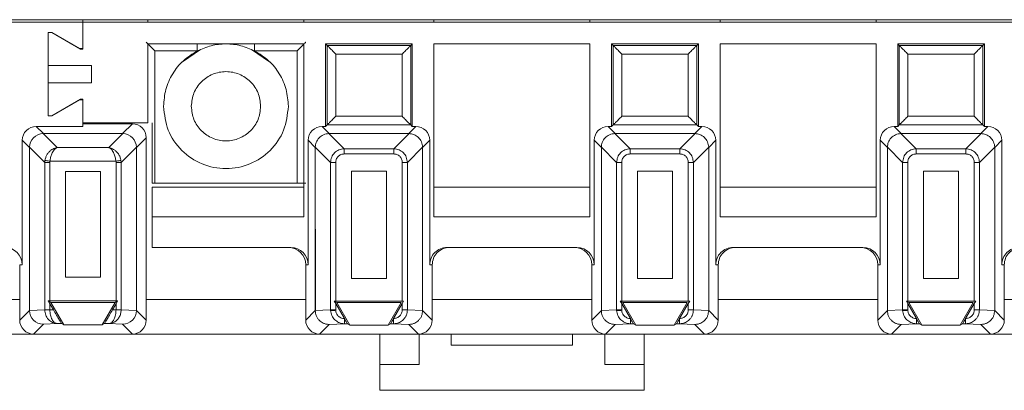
# Paper-space layout 'Blatt2' of a CAD drawing. Header units: millimetres. Extents: x 257 to 862, y 404 to 535.
# Tile 2 of 36: x 309 to 365, y 404 to 426. Entities that reach past the tile are written whole.
import ezdxf

# ---------------------------------------------------------------- set-up
doc = ezdxf.new("R2010")
doc.units = ezdxf.units.MM

psp = doc.layouts.new('Blatt2')

# ---------------------------------------------------------------- linework, layer by layer
at = {"color": 7, "linetype": 'Continuous', "lineweight": 15}
for p, q in [((258.833, 425.74), (312.233, 425.74)), ((259.333, 425.89), (826.511, 425.89)), ((312.233, 425.74), (312.233, 425.89)), ((312.233, 424.187), (312.233, 425.74)), ((477.233, 425.74), (312.233, 425.74)), ((312.233, 425.74), (312.233, 424.216)), ((315.983, 425.89), (315.983, 425.74)), ((324.983, 425.89), (324.983, 425.74)), ((332.483, 425.89), (332.483, 425.74)), ((341.483, 425.89), (341.483, 425.74)), ((348.983, 425.89), (348.983, 425.74)), ((357.983, 425.89), (357.983, 425.74)), ((310.233, 425.14), (310.433, 425.14)), ((310.233, 423.24), (310.233, 425.14)), ((310.233, 425.14), (310.233, 420.34)), ((310.433, 425.14), (312.084, 424.187)), ((312.033, 424.216), (310.433, 425.14)), ((324.983, 424.49), (315.983, 424.49)), ((315.983, 424.49), (315.983, 419.94)), ((324.983, 414.516), (324.983, 424.49)), ((331.233, 424.49), (326.233, 424.49)), ((326.233, 424.49), (326.322, 424.401)), ((326.233, 424.49), (326.233, 419.724)), ((331.144, 424.401), (326.322, 424.401)), ((326.322, 424.401), (326.322, 419.813)), ((331.233, 424.49), (331.144, 424.401)), ((331.144, 419.813), (331.144, 424.401)), ((331.233, 419.724), (331.233, 424.49)), ((341.483, 424.49), (332.483, 424.49)), ((332.483, 424.49), (332.483, 414.516)), ((341.483, 414.516), (341.483, 424.49)), ((347.733, 424.49), (342.733, 424.49)), ((342.733, 424.49), (342.822, 424.401)), ((342.733, 424.49), (342.733, 419.724)), ((347.644, 424.401), (342.822, 424.401)), ((342.822, 424.401), (342.822, 419.813)), ((347.733, 424.49), (347.644, 424.401)), ((347.644, 419.813), (347.644, 424.401)), ((347.733, 419.724), (347.733, 424.49)), ((357.983, 424.49), (348.983, 424.49)), ((348.983, 424.49), (348.983, 414.516)), ((357.983, 414.516), (357.983, 424.49)), ((364.233, 424.49), (359.233, 424.49)), ((359.233, 424.49), (359.322, 424.401)), ((359.233, 424.49), (359.233, 419.724)), ((364.144, 424.401), (359.322, 424.401)), ((359.322, 424.401), (359.322, 419.813)), ((364.233, 424.49), (364.144, 424.401)), ((364.144, 419.813), (364.144, 424.401)), ((364.233, 419.724), (364.233, 424.49)), ((312.233, 424.216), (312.033, 424.216)), ((312.084, 424.187), (312.233, 424.187)), ((316.385, 424.087), (318.829, 424.087)), ((316.385, 424.087), (316.385, 416.446)), ((319.02, 424.159), (317.979, 423.463)), ((322.986, 423.463), (321.946, 424.159)), ((322.137, 424.087), (324.581, 424.087)), ((324.581, 416.446), (324.581, 424.087)), ((326.822, 423.901), (326.822, 420.313)), ((330.644, 423.901), (326.822, 423.901)), ((330.644, 420.313), (330.644, 423.901)), ((347.144, 423.901), (343.322, 423.901)), ((343.322, 423.901), (343.322, 420.313)), ((347.144, 420.313), (347.144, 423.901)), ((363.644, 423.901), (359.822, 423.901)), ((359.822, 423.901), (359.822, 420.313)), ((363.644, 420.313), (363.644, 423.901)), ((312.733, 423.24), (310.233, 423.24)), ((312.733, 422.24), (312.733, 423.24)), ((310.233, 420.34), (310.233, 422.24)), ((310.233, 422.24), (312.733, 422.24)), ((312.084, 421.293), (310.433, 420.34)), ((310.433, 420.34), (312.033, 421.263)), ((312.033, 421.263), (312.233, 421.263)), ((312.233, 421.293), (312.084, 421.293)), ((312.233, 419.94), (312.233, 421.293)), ((312.233, 421.263), (312.233, 419.726)), ((310.433, 420.34), (310.233, 420.34)), ((315.983, 419.94), (312.233, 419.94)), ((312.233, 419.875), (315.083, 419.875)), ((315.083, 419.875), (314.518, 419.309)), ((316.233, 419.94), (316.233, 416.446)), ((326.322, 419.813), (326.233, 419.724)), ((331.144, 419.813), (326.322, 419.813)), ((326.822, 420.313), (330.644, 420.313)), ((331.233, 419.724), (331.144, 419.813)), ((342.822, 419.813), (342.733, 419.724)), ((347.644, 419.813), (342.822, 419.813)), ((343.322, 420.313), (347.144, 420.313)), ((347.733, 419.724), (347.644, 419.813)), ((359.322, 419.813), (359.233, 419.724)), ((364.144, 419.813), (359.322, 419.813)), ((359.822, 420.313), (363.644, 420.313)), ((364.233, 419.724), (364.144, 419.813)), ((309.531, 419.726), (309.948, 419.309)), ((312.233, 419.726), (309.531, 419.726)), ((309.935, 419.309), (310.741, 418.503)), ((309.948, 419.309), (314.518, 419.309)), ((314.531, 419.309), (313.725, 418.503)), ((326.437, 419.315), (326.029, 419.724)), ((326.233, 419.724), (326.029, 419.724)), ((327.305, 418.434), (326.424, 419.315)), ((326.437, 419.315), (326.424, 419.315)), ((326.437, 419.315), (331.029, 419.315)), ((330.161, 418.434), (331.042, 419.315)), ((331.029, 419.315), (331.437, 419.724)), ((331.029, 419.315), (331.042, 419.315)), ((331.437, 419.724), (331.233, 419.724)), ((342.937, 419.315), (342.529, 419.724)), ((342.733, 419.724), (342.529, 419.724)), ((343.805, 418.434), (342.924, 419.315)), ((342.937, 419.315), (342.924, 419.315)), ((342.937, 419.315), (347.529, 419.315)), ((346.661, 418.434), (347.542, 419.315)), ((347.529, 419.315), (347.937, 419.724)), ((347.529, 419.315), (347.542, 419.315)), ((347.937, 419.724), (347.733, 419.724)), ((359.437, 419.315), (359.029, 419.724)), ((359.233, 419.724), (359.029, 419.724)), ((360.305, 418.434), (359.424, 419.315)), ((359.437, 419.315), (359.424, 419.315)), ((359.437, 419.315), (364.029, 419.315)), ((363.161, 418.434), (364.042, 419.315)), ((364.029, 419.315), (364.437, 419.724)), ((364.029, 419.315), (364.042, 419.315)), ((364.437, 419.724), (364.233, 419.724)), ((309.148, 418.509), (308.732, 418.926)), ((308.732, 418.926), (308.732, 411.74)), ((315.883, 419.075), (315.318, 418.509)), ((315.883, 419.075), (315.883, 409.74)), ((325.637, 418.515), (325.229, 418.924)), ((325.229, 418.924), (325.229, 411.74)), ((332.237, 418.924), (331.829, 418.515)), ((332.237, 411.74), (332.237, 418.924)), ((342.137, 418.515), (341.729, 418.924)), ((341.729, 418.924), (341.729, 411.74)), ((348.737, 418.924), (348.329, 418.515)), ((348.737, 411.74), (348.737, 418.924)), ((358.637, 418.515), (358.229, 418.924)), ((358.229, 418.924), (358.229, 411.74)), ((365.237, 418.924), (364.829, 418.515)), ((365.237, 411.74), (365.237, 418.924)), ((310.03, 417.641), (309.148, 418.523)), ((309.148, 409.104), (309.148, 418.509)), ((310.741, 418.503), (313.725, 418.503)), ((315.318, 418.523), (314.436, 417.641)), ((315.318, 418.509), (315.318, 409.104)), ((325.637, 418.529), (326.518, 417.648)), ((325.637, 418.529), (325.637, 418.515)), ((325.637, 418.515), (325.654, 409.094)), ((325.637, 409.094), (325.637, 418.515)), ((327.305, 418.139), (327.305, 418.434)), ((327.305, 418.434), (330.161, 418.434)), ((327.305, 418.139), (330.161, 418.139)), ((330.161, 418.139), (330.161, 418.434)), ((331.829, 418.529), (330.948, 417.648)), ((331.829, 418.529), (331.829, 418.515)), ((331.829, 418.515), (331.829, 409.094)), ((342.137, 418.529), (343.018, 417.648)), ((342.137, 418.529), (342.137, 418.515)), ((342.137, 418.515), (342.154, 409.094)), ((342.137, 409.094), (342.137, 418.515)), ((343.805, 418.139), (343.805, 418.434)), ((343.805, 418.434), (346.661, 418.434)), ((343.805, 418.139), (346.661, 418.139)), ((346.661, 418.139), (346.661, 418.434)), ((348.329, 418.529), (347.448, 417.648)), ((348.329, 418.529), (348.329, 418.515)), ((348.329, 418.515), (348.329, 409.094)), ((358.637, 418.529), (359.518, 417.648)), ((358.637, 418.529), (358.637, 418.515)), ((358.637, 418.515), (358.654, 409.094)), ((358.637, 409.094), (358.637, 418.515)), ((360.305, 418.139), (360.305, 418.434)), ((360.305, 418.434), (363.161, 418.434)), ((360.305, 418.139), (363.161, 418.139)), ((363.161, 418.139), (363.161, 418.434)), ((364.829, 418.529), (363.948, 417.648)), ((364.829, 418.529), (364.829, 418.515)), ((364.829, 418.515), (364.829, 409.094)), ((310.03, 417.641), (310.041, 417.761)), ((310.03, 409.146), (310.03, 417.641)), ((310.325, 417.641), (310.03, 417.641)), ((310.325, 417.641), (310.331, 417.717)), ((310.325, 409.649), (310.325, 417.641)), ((310.331, 417.717), (314.135, 417.717)), ((314.135, 417.717), (314.141, 417.641)), ((314.141, 417.641), (314.141, 409.649)), ((314.436, 417.641), (314.141, 417.641)), ((314.425, 417.761), (314.436, 417.641)), ((314.436, 417.641), (314.436, 409.146)), ((326.813, 417.648), (326.518, 417.648)), ((326.518, 409.134), (326.518, 417.648)), ((326.813, 409.637), (326.813, 417.648)), ((330.948, 417.648), (330.653, 417.648)), ((330.653, 417.648), (330.653, 409.637)), ((330.948, 417.648), (330.948, 409.134)), ((343.313, 417.648), (343.018, 417.648)), ((343.018, 409.134), (343.018, 417.648)), ((343.313, 409.637), (343.313, 417.648)), ((347.448, 417.648), (347.153, 417.648)), ((347.153, 417.648), (347.153, 409.637)), ((347.448, 417.648), (347.448, 409.134)), ((359.813, 417.648), (359.518, 417.648)), ((359.518, 409.134), (359.518, 417.648)), ((359.813, 409.637), (359.813, 417.648)), ((363.948, 417.648), (363.653, 417.648)), ((363.653, 417.648), (363.653, 409.637)), ((363.948, 417.648), (363.948, 409.134)), ((311.23, 411.031), (311.23, 417.128)), ((311.23, 417.128), (313.236, 417.128)), ((313.236, 417.128), (313.236, 411.031)), ((327.719, 410.937), (327.719, 417.134)), ((327.719, 417.134), (329.747, 417.134)), ((329.747, 417.134), (329.747, 410.937)), ((344.219, 410.937), (344.219, 417.134)), ((344.219, 417.134), (346.247, 417.134)), ((346.247, 417.134), (346.247, 410.937)), ((360.719, 410.937), (360.719, 417.134)), ((360.719, 417.134), (362.747, 417.134)), ((362.747, 417.134), (362.747, 410.937)), ((316.385, 416.446), (316.233, 416.446)), ((324.581, 416.446), (316.385, 416.446)), ((316.233, 416.213), (316.233, 414.516)), ((324.983, 416.213), (316.233, 416.213)), ((341.483, 416.213), (332.483, 416.213)), ((357.983, 416.213), (348.983, 416.213)), ((316.233, 414.516), (324.983, 414.516)), ((316.233, 412.74), (316.233, 414.516)), ((332.483, 414.516), (341.483, 414.516)), ((348.983, 414.516), (357.983, 414.516)), ((324.229, 412.74), (316.233, 412.74)), ((340.729, 412.74), (333.237, 412.74)), ((357.229, 412.74), (349.737, 412.74)), ((308.583, 409.74), (308.583, 411.74)), ((308.732, 411.74), (308.583, 411.74)), ((325.229, 411.74), (325.083, 411.74)), ((325.083, 411.74), (325.083, 408.54)), ((332.383, 411.74), (332.237, 411.74)), ((332.383, 408.54), (332.383, 411.74)), ((341.729, 411.74), (341.583, 411.74)), ((341.583, 411.74), (341.583, 408.54)), ((348.883, 411.74), (348.737, 411.74)), ((348.883, 408.54), (348.883, 411.74)), ((358.229, 411.74), (358.083, 411.74)), ((358.083, 411.74), (358.083, 408.54)), ((365.383, 411.74), (365.237, 411.74)), ((365.383, 408.54), (365.383, 411.74)), ((313.236, 411.031), (311.23, 411.031)), ((329.747, 410.937), (327.719, 410.937)), ((346.247, 410.937), (344.219, 410.937)), ((362.747, 410.937), (360.719, 410.937)), ((308.583, 409.74), (299.383, 409.74)), ((308.583, 409.74), (308.583, 408.54)), ((310.325, 409.49), (310.233, 409.649)), ((310.233, 409.649), (310.379, 409.565)), ((310.233, 409.649), (310.325, 409.649)), ((310.325, 409.649), (314.141, 409.649)), ((310.379, 409.565), (311.13, 408.265)), ((310.379, 409.565), (314.086, 409.565)), ((314.086, 409.565), (313.336, 408.265)), ((314.086, 409.565), (314.233, 409.649)), ((314.233, 409.649), (314.141, 409.49)), ((314.141, 409.649), (314.233, 409.649)), ((315.883, 408.54), (315.883, 409.74)), ((326.733, 409.637), (326.876, 409.554)), ((326.813, 409.498), (326.733, 409.637)), ((326.733, 409.637), (326.813, 409.637)), ((330.653, 409.637), (326.813, 409.637)), ((326.876, 409.554), (327.627, 408.254)), ((330.589, 409.554), (326.876, 409.554)), ((329.839, 408.254), (330.589, 409.554)), ((330.733, 409.637), (330.653, 409.498)), ((330.653, 409.637), (330.733, 409.637)), ((343.233, 409.637), (343.376, 409.554)), ((343.313, 409.498), (343.233, 409.637)), ((343.233, 409.637), (343.313, 409.637)), ((347.153, 409.637), (343.313, 409.637)), ((343.376, 409.554), (344.127, 408.254)), ((347.089, 409.554), (343.376, 409.554)), ((346.339, 408.254), (347.089, 409.554)), ((347.233, 409.637), (347.153, 409.498)), ((347.153, 409.637), (347.233, 409.637)), ((359.733, 409.637), (359.876, 409.554)), ((359.813, 409.498), (359.733, 409.637)), ((359.733, 409.637), (359.813, 409.637)), ((363.653, 409.637), (359.813, 409.637)), ((359.876, 409.554), (360.627, 408.254)), ((363.589, 409.554), (359.876, 409.554)), ((362.839, 408.254), (363.589, 409.554)), ((363.733, 409.637), (363.653, 409.498)), ((363.653, 409.637), (363.733, 409.637)), ((308.583, 408.54), (309.148, 409.104)), ((309.148, 409.104), (310.03, 409.146)), ((310.03, 409.146), (310.325, 409.146)), ((310.03, 409.146), (310.03, 409.14)), ((310.526, 409.142), (310.325, 409.49)), ((310.325, 409.146), (310.325, 409.49)), ((310.325, 409.142), (310.325, 409.146)), ((310.526, 409.142), (310.325, 409.142)), ((314.141, 409.49), (313.94, 409.142)), ((314.141, 409.142), (313.94, 409.142)), ((314.141, 409.49), (314.141, 409.146)), ((314.141, 409.146), (314.141, 409.142)), ((314.141, 409.146), (314.436, 409.146)), ((314.436, 409.14), (314.436, 409.146)), ((314.436, 409.146), (315.318, 409.104)), ((315.318, 409.104), (315.883, 408.54)), ((325.083, 408.54), (325.637, 409.094)), ((326.518, 409.134), (325.637, 409.093)), ((325.654, 409.094), (325.637, 409.093)), ((325.637, 409.094), (325.637, 409.093)), ((326.518, 409.134), (326.813, 409.134)), ((326.518, 409.134), (326.519, 409.097)), ((327.312, 408.635), (326.813, 409.498)), ((326.813, 409.134), (326.813, 409.498)), ((326.814, 409.111), (326.813, 409.134)), ((330.653, 409.498), (330.154, 408.635)), ((330.653, 409.498), (330.653, 409.134)), ((330.653, 409.134), (330.948, 409.134)), ((330.948, 409.134), (331.829, 409.093)), ((331.829, 409.094), (331.829, 409.093)), ((331.829, 409.094), (332.383, 408.54)), ((341.583, 408.54), (342.137, 409.094)), ((343.018, 409.134), (342.137, 409.093)), ((342.154, 409.094), (342.137, 409.093)), ((342.137, 409.094), (342.137, 409.093)), ((343.018, 409.134), (343.313, 409.134)), ((343.018, 409.134), (343.019, 409.097)), ((343.812, 408.635), (343.313, 409.498)), ((343.313, 409.134), (343.313, 409.498)), ((343.314, 409.111), (343.313, 409.134)), ((347.153, 409.498), (346.654, 408.635)), ((347.153, 409.498), (347.153, 409.134)), ((347.153, 409.134), (347.448, 409.134)), ((347.448, 409.134), (348.329, 409.093)), ((348.329, 409.094), (348.329, 409.093)), ((348.329, 409.094), (348.883, 408.54)), ((358.083, 408.54), (358.637, 409.094)), ((359.518, 409.134), (358.637, 409.093)), ((358.654, 409.094), (358.637, 409.093)), ((358.637, 409.094), (358.637, 409.093)), ((359.518, 409.134), (359.813, 409.134)), ((359.518, 409.134), (359.519, 409.097)), ((360.312, 408.635), (359.813, 409.498)), ((359.813, 409.134), (359.813, 409.498)), ((359.814, 409.111), (359.813, 409.134)), ((363.653, 409.498), (363.154, 408.635)), ((363.653, 409.498), (363.653, 409.134)), ((363.653, 409.134), (363.948, 409.134)), ((363.948, 409.134), (364.829, 409.093)), ((364.829, 409.094), (364.829, 409.093)), ((364.829, 409.094), (365.383, 408.54)), ((310.581, 408.401), (310.741, 408.342)), ((327.322, 408.618), (327.312, 408.635)), ((327.321, 408.617), (327.321, 408.335)), ((330.154, 408.635), (330.144, 408.618)), ((330.145, 408.335), (330.145, 408.618)), ((343.822, 408.618), (343.812, 408.635)), ((343.821, 408.617), (343.821, 408.335)), ((346.654, 408.635), (346.644, 408.618)), ((346.645, 408.335), (346.645, 408.618)), ((360.322, 408.618), (360.312, 408.635)), ((360.321, 408.617), (360.321, 408.335)), ((363.154, 408.635), (363.144, 408.618)), ((363.145, 408.335), (363.145, 408.618)), ((309.947, 408.304), (309.383, 407.74)), ((310.741, 408.342), (309.947, 408.304)), ((310.741, 408.342), (310.481, 408.4)), ((310.996, 408.342), (310.741, 408.342)), ((311.13, 408.265), (310.996, 408.342)), ((313.336, 408.265), (311.13, 408.265)), ((313.47, 408.342), (313.336, 408.265)), ((313.725, 408.342), (313.47, 408.342)), ((314.518, 408.304), (313.725, 408.342)), ((314.518, 408.304), (315.083, 407.74)), ((326.436, 408.293), (325.883, 407.74)), ((327.321, 408.335), (326.436, 408.293)), ((327.488, 408.335), (327.321, 408.335)), ((327.627, 408.254), (327.488, 408.335)), ((329.839, 408.254), (327.627, 408.254)), ((329.978, 408.335), (329.839, 408.254)), ((330.145, 408.335), (329.978, 408.335)), ((331.029, 408.293), (330.145, 408.335)), ((331.029, 408.293), (331.583, 407.74)), ((342.936, 408.293), (342.383, 407.74)), ((343.821, 408.335), (342.936, 408.293)), ((343.988, 408.335), (343.821, 408.335)), ((344.127, 408.254), (343.988, 408.335)), ((346.339, 408.254), (344.127, 408.254)), ((346.478, 408.335), (346.339, 408.254)), ((346.645, 408.335), (346.478, 408.335)), ((347.529, 408.293), (346.645, 408.335)), ((347.529, 408.293), (348.083, 407.74)), ((359.436, 408.293), (358.883, 407.74)), ((360.321, 408.335), (359.436, 408.293)), ((360.488, 408.335), (360.321, 408.335)), ((360.627, 408.254), (360.488, 408.335)), ((362.839, 408.254), (360.627, 408.254)), ((362.978, 408.335), (362.839, 408.254)), ((363.145, 408.335), (362.978, 408.335)), ((364.029, 408.293), (363.145, 408.335)), ((364.029, 408.293), (364.583, 407.74)), ((298.583, 407.74), (309.383, 407.74)), ((309.383, 407.74), (315.083, 407.74)), ((315.083, 407.74), (325.883, 407.74)), ((325.883, 407.74), (331.583, 407.74)), ((329.358, 407.74), (329.358, 405.99)), ((331.583, 407.74), (342.383, 407.74)), ((331.633, 405.99), (331.633, 407.74)), ((333.483, 407.09), (333.483, 407.74)), ((340.483, 407.74), (340.483, 407.09)), ((342.333, 407.74), (342.333, 405.99)), ((342.383, 407.74), (348.083, 407.74)), ((344.608, 405.99), (344.608, 407.74)), ((348.083, 407.74), (358.883, 407.74)), ((358.883, 407.74), (364.583, 407.74)), ((364.583, 407.74), (375.383, 407.74)), ((340.483, 407.09), (333.483, 407.09)), ((329.358, 405.99), (331.633, 405.99)), ((329.358, 405.99), (329.358, 404.49)), ((342.333, 405.99), (344.608, 405.99)), ((344.608, 404.49), (344.608, 405.99)), ((329.358, 404.49), (344.608, 404.49))]:
    psp.add_line(p, q, dxfattribs=at)
at = {"color": 8, "linetype": 'Continuous', "lineweight": 15}
for p, q in [((318.829, 424.49), (318.829, 424.087)), ((322.137, 424.49), (322.137, 424.087)), ((315.883, 409.74), (325.083, 409.74)), ((325.637, 409.74), (325.653, 409.74)), ((332.383, 409.74), (341.583, 409.74)), ((342.137, 409.74), (342.153, 409.74)), ((348.883, 409.74), (358.083, 409.74)), ((358.637, 409.74), (358.653, 409.74)), ((365.383, 409.74), (374.583, 409.74))]:
    psp.add_line(p, q, dxfattribs=at)
at = {"color": 7, "linetype": 'Continuous', "lineweight": 15, "flags": 128}
for points in [[(310.041, 417.761), (310.055, 417.758), (310.078, 417.755), (310.108, 417.75), (310.144, 417.745), (310.186, 417.739), (310.232, 417.732), (310.281, 417.724), (310.331, 417.717)], [(314.425, 417.761), (314.41, 417.758), (314.388, 417.755), (314.358, 417.75), (314.322, 417.745), (314.28, 417.739), (314.234, 417.732), (314.185, 417.724), (314.135, 417.717)], [(310.325, 409.142), (310.273, 409.142), (310.223, 409.141), (310.176, 409.141), (310.133, 409.141), (310.096, 409.141), (310.066, 409.14), (310.044, 409.14), (310.03, 409.14)], [(314.436, 409.14), (314.422, 409.14), (314.399, 409.14), (314.369, 409.141), (314.332, 409.141), (314.29, 409.141), (314.243, 409.141), (314.192, 409.142), (314.141, 409.142)], [(326.814, 409.111), (326.762, 409.108), (326.712, 409.106), (326.665, 409.104), (326.622, 409.102), (326.585, 409.1), (326.555, 409.099), (326.533, 409.098), (326.519, 409.097)], [(343.314, 409.111), (343.262, 409.108), (343.212, 409.106), (343.165, 409.104), (343.122, 409.102), (343.085, 409.1), (343.055, 409.099), (343.033, 409.098), (343.019, 409.097)], [(359.814, 409.111), (359.762, 409.108), (359.712, 409.106), (359.665, 409.104), (359.622, 409.102), (359.585, 409.1), (359.555, 409.099), (359.533, 409.098), (359.519, 409.097)]]:
    psp.add_lwpolyline(points, dxfattribs=at)
at = {"color": 7, "linetype": 'Continuous', "lineweight": 15}
for centre, major_axis, ratio, start_param, end_param in [((315.083, 419.075), (0.566, 0.566), 0.999921, 5.497827, 7.068544), ((309.532, 418.926), (-0.566, 0.566), 0.999921, 5.497827, 7.068544), ((309.947, 418.51), (0.566, 0.566), 0.998377, 0.802037, 2.339555), ((309.988, 418.469), (-0.335, 0.78), 0.932781, 5.9024, 5.919), ((314.477, 418.469), (0.335, 0.78), 0.932781, 0.364185, 0.380785), ((314.518, 418.51), (0.566, -0.566), 0.998377, 0.802037, 2.339555), ((326.029, 418.924), (-0.566, 0.566), 0.999924, 5.497825, 7.068545), ((331.437, 418.924), (0.566, 0.566), 0.999924, 5.497825, 7.068545), ((342.529, 418.924), (-0.566, 0.566), 0.999924, 5.497825, 7.068545), ((347.937, 418.924), (0.566, 0.566), 0.999924, 5.497825, 7.068545), ((359.029, 418.924), (-0.566, 0.566), 0.999924, 5.497825, 7.068545), ((364.437, 418.924), (0.566, 0.566), 0.999924, 5.497825, 7.068545), ((309.988, 418.469), (0.78, -0.335), 0.932781, 3.505778, 3.522377), ((314.477, 418.469), (0.78, 0.335), 0.932781, 5.9024, 5.919), ((307.731, 411.74), (1, 0), 0.99996, 0, 1.570796), ((324.083, 411.74), (1, 0), 0.999962, 0, 1.570796), ((324.229, 411.74), (1, 0), 0.999962, 0, 1.570796), ((333.237, 411.74), (1, 0), 0.999962, 1.570796, 3.141593), ((333.383, 411.74), (1, 0), 0.999962, 1.570796, 3.141593), ((340.583, 411.74), (1, 0), 0.999962, 0, 1.570796), ((340.729, 411.74), (1, 0), 0.999962, 0, 1.570796), ((349.737, 411.74), (1, 0), 0.999962, 1.570796, 3.141593), ((349.883, 411.74), (1, 0), 0.999962, 1.570796, 3.141593), ((357.083, 411.74), (1, 0), 0.999962, 0, 1.570796), ((357.229, 411.74), (1, 0), 0.999962, 0, 1.570796), ((366.237, 411.74), (1, 0), 0.999962, 1.570796, 3.141593), ((366.383, 411.74), (1, 0), 0.999962, 1.570796, 3.141593), ((309.947, 409.104), (-0.324, 0.732), 0.998842, 1.154547, 2.724492), ((314.518, 409.104), (0.324, 0.732), 0.998842, 3.558693, 5.128638), ((309.383, 408.54), (-0.566, -0.566), 0.999921, 5.497827, 7.068544), ((315.083, 408.54), (0.566, -0.566), 0.999921, 5.497827, 7.068544), ((325.883, 408.54), (-0.566, -0.566), 0.999924, 5.497825, 7.068545), ((331.583, 408.54), (0.566, -0.566), 0.999924, 5.497825, 7.068545), ((342.383, 408.54), (-0.566, -0.566), 0.999924, 5.497825, 7.068545), ((348.083, 408.54), (0.566, -0.566), 0.999924, 5.497825, 7.068545), ((358.883, 408.54), (-0.566, -0.566), 0.999924, 5.497825, 7.068545), ((364.583, 408.54), (0.566, -0.566), 0.999924, 5.497825, 7.068545)]:
    psp.add_ellipse(centre, major_axis=major_axis, ratio=ratio, start_param=start_param, end_param=end_param, dxfattribs=at)
for points, knots in [([(315.885, 424.587), (315.886, 424.586), (315.889, 424.583), (315.917, 424.555), (315.963, 424.51), (316.049, 424.423), (316.192, 424.28), (316.319, 424.153), (316.385, 424.087)], [0, 0, 0, 0, 0.09354, 0.201323, 0.314149, 0.439089, 0.708744, 1, 1, 1, 1]), ([(322.137, 424.087), (321.873, 424.201), (321.346, 424.43), (320.483, 424.52), (319.62, 424.43), (319.093, 424.201), (318.829, 424.087)], [0, 0, 0, 0, 0.249999, 0.500001, 0.75, 1, 1, 1, 1]), ([(324.581, 424.087), (324.646, 424.153), (324.773, 424.28), (324.916, 424.423), (325.003, 424.509), (325.048, 424.554), (325.076, 424.583), (325.079, 424.586), (325.081, 424.587)], [0, 0, 0, 0, 0.291312, 0.561028, 0.685105, 0.797984, 0.901972, 1, 1, 1, 1]), ([(326.322, 424.401), (326.324, 424.398), (326.328, 424.394), (326.36, 424.362), (326.409, 424.313), (326.501, 424.222), (326.641, 424.081), (326.762, 423.96), (326.822, 423.901)], [0, 0, 0, 0, 0.101456, 0.209907, 0.328444, 0.459449, 0.734497, 1, 1, 1, 1]), ([(331.144, 424.401), (331.142, 424.398), (331.137, 424.394), (331.105, 424.363), (331.056, 424.313), (330.965, 424.222), (330.824, 424.081), (330.703, 423.96), (330.644, 423.901)], [0, 0, 0, 0, 0.101456, 0.209906, 0.328443, 0.459449, 0.734499, 1, 1, 1, 1]), ([(342.822, 424.401), (342.824, 424.398), (342.828, 424.394), (342.86, 424.362), (342.909, 424.313), (343.001, 424.222), (343.141, 424.081), (343.262, 423.96), (343.322, 423.901)], [0, 0, 0, 0, 0.101457, 0.209908, 0.328446, 0.459447, 0.734501, 1, 1, 1, 1]), ([(347.644, 424.401), (347.642, 424.398), (347.637, 424.394), (347.605, 424.363), (347.556, 424.313), (347.465, 424.222), (347.324, 424.081), (347.203, 423.96), (347.144, 423.901)], [0, 0, 0, 0, 0.101457, 0.209908, 0.328446, 0.459448, 0.734499, 1, 1, 1, 1]), ([(359.322, 424.401), (359.324, 424.398), (359.328, 424.394), (359.36, 424.362), (359.409, 424.313), (359.501, 424.222), (359.641, 424.081), (359.762, 423.96), (359.822, 423.901)], [0, 0, 0, 0, 0.101456, 0.209907, 0.328444, 0.459449, 0.734497, 1, 1, 1, 1]), ([(364.144, 424.401), (364.142, 424.398), (364.137, 424.394), (364.105, 424.363), (364.056, 424.313), (363.965, 424.222), (363.824, 424.081), (363.703, 423.96), (363.644, 423.901)], [0, 0, 0, 0, 0.101457, 0.209906, 0.328444, 0.459449, 0.734499, 1, 1, 1, 1]), ([(318.829, 424.087), (318.55, 423.913), (317.99, 423.566), (317.374, 422.782), (316.961, 421.874), (316.909, 421.218), (316.883, 420.89)], [0, 0, 0, 0, 0.25, 0.5, 0.75, 1, 1, 1, 1]), ([(324.083, 420.89), (324.057, 421.218), (324.005, 421.874), (323.592, 422.782), (322.976, 423.566), (322.416, 423.913), (322.137, 424.087)], [0, 0, 0, 0, 0.25, 0.499999, 0.75, 1, 1, 1, 1]), ([(318.483, 420.89), (318.513, 421.151), (318.573, 421.675), (319.036, 422.341), (319.697, 422.785), (320.483, 422.942), (321.269, 422.785), (321.93, 422.341), (322.393, 421.675), (322.453, 421.151), (322.483, 420.89)], [0, 0, 0, 0, 0.125, 0.25, 0.375, 0.5, 0.625, 0.75, 0.875, 1, 1, 1, 1]), ([(316.883, 420.89), (316.937, 420.418), (317.045, 419.476), (317.878, 418.278), (319.068, 417.477), (320.483, 417.196), (321.898, 417.477), (323.088, 418.278), (323.921, 419.476), (324.029, 420.418), (324.083, 420.89)], [0, 0, 0, 0, 0.125, 0.25, 0.375, 0.5, 0.625, 0.75, 0.875, 1, 1, 1, 1]), ([(322.483, 420.89), (322.453, 420.628), (322.393, 420.104), (321.93, 419.439), (321.269, 418.994), (320.483, 418.838), (319.697, 418.994), (319.036, 419.439), (318.573, 420.104), (318.513, 420.628), (318.483, 420.89)], [0, 0, 0, 0, 0.125, 0.25, 0.375, 0.5, 0.625, 0.75, 0.875, 1, 1, 1, 1]), ([(326.322, 419.813), (326.323, 419.814), (326.327, 419.818), (326.354, 419.845), (326.4, 419.89), (326.486, 419.977), (326.629, 420.12), (326.756, 420.247), (326.822, 420.313)], [0, 0, 0, 0, 0.085184, 0.194035, 0.307269, 0.433946, 0.706078, 1, 1, 1, 1]), ([(330.644, 420.313), (330.71, 420.247), (330.836, 420.12), (330.979, 419.978), (331.064, 419.892), (331.109, 419.847), (331.138, 419.819), (331.142, 419.815), (331.144, 419.813)], [0, 0, 0, 0, 0.293969, 0.566144, 0.688667, 0.800291, 0.90316, 1, 1, 1, 1]), ([(342.822, 419.813), (342.823, 419.814), (342.827, 419.818), (342.854, 419.845), (342.9, 419.89), (342.986, 419.977), (343.129, 420.12), (343.256, 420.247), (343.322, 420.313)], [0, 0, 0, 0, 0.085185, 0.194035, 0.307269, 0.43395, 0.706077, 1, 1, 1, 1]), ([(347.144, 420.313), (347.21, 420.247), (347.336, 420.12), (347.479, 419.978), (347.564, 419.892), (347.609, 419.847), (347.638, 419.819), (347.642, 419.815), (347.644, 419.813)], [0, 0, 0, 0, 0.293969, 0.56614, 0.688668, 0.800292, 0.903159, 1, 1, 1, 1]), ([(359.322, 419.813), (359.323, 419.814), (359.327, 419.818), (359.354, 419.845), (359.4, 419.89), (359.486, 419.977), (359.629, 420.12), (359.756, 420.247), (359.822, 420.313)], [0, 0, 0, 0, 0.085184, 0.194035, 0.307269, 0.433946, 0.706078, 1, 1, 1, 1]), ([(363.644, 420.313), (363.71, 420.247), (363.836, 420.12), (363.979, 419.978), (364.064, 419.892), (364.109, 419.847), (364.138, 419.819), (364.142, 419.815), (364.144, 419.813)], [0, 0, 0, 0, 0.293968, 0.566143, 0.688666, 0.800291, 0.903159, 1, 1, 1, 1]), ([(325.637, 418.529), (325.648, 418.622), (325.672, 418.819), (325.843, 419.08), (326.06, 419.234), (326.261, 419.303), (326.369, 419.311), (326.424, 419.315)], [0, 0, 0, 0, 0.227642, 0.484483, 0.734982, 0.865792, 1, 1, 1, 1]), ([(331.042, 419.315), (331.135, 419.304), (331.333, 419.28), (331.594, 419.109), (331.747, 418.892), (331.816, 418.691), (331.824, 418.583), (331.829, 418.529)], [0, 0, 0, 0, 0.227644, 0.484482, 0.73498, 0.865792, 1, 1, 1, 1]), ([(342.137, 418.529), (342.148, 418.622), (342.172, 418.819), (342.343, 419.08), (342.56, 419.234), (342.761, 419.303), (342.869, 419.311), (342.924, 419.315)], [0, 0, 0, 0, 0.227642, 0.484483, 0.734976, 0.865793, 1, 1, 1, 1]), ([(347.542, 419.315), (347.635, 419.304), (347.833, 419.28), (348.094, 419.109), (348.247, 418.892), (348.316, 418.691), (348.324, 418.583), (348.329, 418.529)], [0, 0, 0, 0, 0.2276428, 0.4844858, 0.7349787, 0.8657927, 1, 1, 1, 1]), ([(358.637, 418.529), (358.648, 418.622), (358.672, 418.819), (358.843, 419.08), (359.06, 419.234), (359.261, 419.303), (359.369, 419.311), (359.424, 419.315)], [0, 0, 0, 0, 0.227642, 0.484483, 0.734982, 0.865792, 1, 1, 1, 1]), ([(364.042, 419.315), (364.135, 419.304), (364.333, 419.28), (364.594, 419.109), (364.747, 418.892), (364.816, 418.691), (364.824, 418.583), (364.829, 418.529)], [0, 0, 0, 0, 0.227644, 0.484482, 0.73498, 0.865792, 1, 1, 1, 1]), ([(310.041, 417.761), (310.053, 417.816), (310.077, 417.927), (310.153, 418.087), (310.254, 418.232), (310.407, 418.375), (310.579, 418.469), (310.698, 418.494), (310.741, 418.503)], [0, 0, 0, 0, 0.141336, 0.286141, 0.446629, 0.60705, 0.858242, 1, 1, 1, 1]), ([(310.741, 418.503), (310.736, 418.501), (310.716, 418.495), (310.652, 418.465), (310.55, 418.372), (310.443, 418.178), (310.362, 417.943), (310.341, 417.791), (310.331, 417.717)], [0, 0, 0, 0, 0.02511, 0.100692, 0.326148, 0.613945, 0.811874, 1, 1, 1, 1]), ([(313.725, 418.503), (313.742, 418.497), (313.802, 418.474), (313.906, 418.384), (314.014, 418.198), (314.101, 417.958), (314.124, 417.795), (314.135, 417.717)], [0, 0, 0, 0, 0.08902, 0.302665, 0.586341, 0.799956, 1, 1, 1, 1]), ([(313.725, 418.503), (313.818, 418.478), (313.96, 418.44), (314.149, 418.298), (314.277, 418.149), (314.379, 417.962), (314.41, 417.827), (314.425, 417.761)], [0, 0, 0, 0, 0.300811, 0.459426, 0.652229, 0.829695, 1, 1, 1, 1]), ([(326.518, 417.648), (326.532, 417.753), (326.558, 417.958), (326.739, 418.214), (326.994, 418.395), (327.199, 418.421), (327.305, 418.434)], [0, 0, 0, 0, 0.256878, 0.5, 0.743102, 1, 1, 1, 1]), ([(326.813, 417.648), (326.82, 417.709), (326.829, 417.804), (326.888, 417.917), (326.949, 417.994), (327.025, 418.057), (327.14, 418.121), (327.239, 418.132), (327.305, 418.139)], [0, 0, 0, 0, 0.23894, 0.36426, 0.492389, 0.617446, 0.745724, 1, 1, 1, 1]), ([(330.161, 418.434), (330.266, 418.421), (330.471, 418.395), (330.727, 418.214), (330.908, 417.958), (330.934, 417.753), (330.948, 417.648)], [0, 0, 0, 0, 0.256873, 0.5, 0.743104, 1, 1, 1, 1]), ([(330.161, 418.139), (330.223, 418.133), (330.317, 418.123), (330.43, 418.064), (330.507, 418.003), (330.57, 417.928), (330.634, 417.812), (330.645, 417.713), (330.653, 417.648)], [0, 0, 0, 0, 0.238938, 0.364257, 0.492391, 0.617441, 0.745723, 1, 1, 1, 1]), ([(343.018, 417.648), (343.032, 417.753), (343.058, 417.958), (343.239, 418.214), (343.494, 418.395), (343.699, 418.421), (343.805, 418.434)], [0, 0, 0, 0, 0.256878, 0.5, 0.743102, 1, 1, 1, 1]), ([(343.313, 417.648), (343.32, 417.709), (343.329, 417.804), (343.388, 417.917), (343.449, 417.994), (343.525, 418.057), (343.64, 418.121), (343.739, 418.132), (343.805, 418.139)], [0, 0, 0, 0, 0.23894, 0.364259, 0.492389, 0.617438, 0.745724, 1, 1, 1, 1]), ([(346.661, 418.434), (346.766, 418.421), (346.971, 418.395), (347.227, 418.214), (347.408, 417.958), (347.434, 417.753), (347.448, 417.648)], [0, 0, 0, 0, 0.256879, 0.5, 0.743103, 1, 1, 1, 1]), ([(346.661, 418.139), (346.723, 418.133), (346.817, 418.123), (346.93, 418.064), (347.007, 418.003), (347.07, 417.928), (347.134, 417.812), (347.145, 417.713), (347.153, 417.648)], [0, 0, 0, 0, 0.238947, 0.364256, 0.492389, 0.617444, 0.745726, 1, 1, 1, 1]), ([(359.518, 417.648), (359.532, 417.753), (359.558, 417.958), (359.739, 418.214), (359.994, 418.395), (360.199, 418.421), (360.305, 418.434)], [0, 0, 0, 0, 0.256878, 0.5, 0.743102, 1, 1, 1, 1]), ([(359.813, 417.648), (359.82, 417.709), (359.829, 417.804), (359.888, 417.917), (359.949, 417.994), (360.025, 418.057), (360.14, 418.121), (360.239, 418.132), (360.305, 418.139)], [0, 0, 0, 0, 0.23894, 0.36426, 0.492389, 0.617446, 0.745724, 1, 1, 1, 1]), ([(363.161, 418.434), (363.266, 418.421), (363.471, 418.395), (363.727, 418.214), (363.908, 417.958), (363.934, 417.753), (363.948, 417.648)], [0, 0, 0, 0, 0.256873, 0.5, 0.743104, 1, 1, 1, 1]), ([(363.161, 418.139), (363.223, 418.133), (363.317, 418.123), (363.43, 418.064), (363.507, 418.003), (363.57, 417.928), (363.634, 417.812), (363.645, 417.713), (363.653, 417.648)], [0, 0, 0, 0, 0.238938, 0.364257, 0.492391, 0.617441, 0.745723, 1, 1, 1, 1]), ([(325.081, 416.442), (325.078, 416.442), (325.073, 416.443), (325.031, 416.443), (324.971, 416.444), (324.877, 416.445), (324.745, 416.446), (324.632, 416.446), (324.581, 416.446)], [0, 0, 0, 0, 0.156105, 0.303393, 0.441853, 0.571485, 0.803249, 1, 1, 1, 1]), ([(310.996, 408.342), (310.993, 408.346), (310.988, 408.352), (310.958, 408.401), (310.911, 408.48), (310.832, 408.616), (310.702, 408.837), (310.588, 409.035), (310.526, 409.142)], [0, 0, 0, 0, 0.113954, 0.233066, 0.358572, 0.491541, 0.725594, 1, 1, 1, 1]), ([(313.94, 409.142), (313.878, 409.035), (313.763, 408.837), (313.634, 408.616), (313.555, 408.48), (313.508, 408.401), (313.478, 408.352), (313.473, 408.346), (313.47, 408.342)], [0, 0, 0, 0, 0.274407, 0.508459, 0.641423, 0.766927, 0.886034, 1, 1, 1, 1]), ([(313.725, 408.342), (313.783, 408.354), (313.896, 408.378), (314.002, 408.539), (314.073, 408.706), (314.112, 408.847), (314.135, 408.992), (314.139, 409.094), (314.141, 409.142)], [0, 0, 0, 0, 0.265254, 0.522987, 0.65839, 0.769855, 0.890742, 1, 1, 1, 1]), ([(325.637, 409.093), (325.648, 408.993), (325.664, 408.841), (325.761, 408.656), (325.884, 408.501), (326.05, 408.382), (326.249, 408.307), (326.371, 408.298), (326.436, 408.293)], [0, 0, 0, 0, 0.235995, 0.362251, 0.493701, 0.707324, 0.843886, 1, 1, 1, 1]), ([(327.321, 408.335), (327.259, 408.339), (327.143, 408.347), (326.95, 408.415), (326.744, 408.555), (326.566, 408.797), (326.535, 408.999), (326.519, 409.097)], [0, 0, 0, 0, 0.1521196, 0.2865896, 0.5018118, 0.7574163, 1, 1, 1, 1]), ([(327.312, 408.635), (327.309, 408.635), (327.255, 408.632), (327.134, 408.661), (326.971, 408.753), (326.871, 408.889), (326.824, 409.012), (326.817, 409.078), (326.814, 409.111)], [0, 0, 0, 0, 0.009609, 0.217249, 0.479304, 0.739582, 0.869085, 1, 1, 1, 1]), ([(330.948, 409.134), (330.936, 409.032), (330.919, 408.876), (330.818, 408.691), (330.694, 408.537), (330.527, 408.42), (330.328, 408.347), (330.208, 408.339), (330.145, 408.335)], [0, 0, 0, 0, 0.2426856, 0.3691701, 0.4987753, 0.7136853, 0.8480167, 1, 1, 1, 1]), ([(330.653, 409.134), (330.646, 409.072), (330.632, 408.944), (330.519, 408.78), (330.353, 408.661), (330.221, 408.644), (330.154, 408.635)], [0, 0, 0, 0, 0.237088, 0.489888, 0.744294, 1, 1, 1, 1]), ([(331.829, 409.093), (331.817, 408.99), (331.8, 408.833), (331.698, 408.645), (331.574, 408.494), (331.41, 408.38), (331.215, 408.306), (331.094, 408.298), (331.029, 408.293)], [0, 0, 0, 0, 0.244669, 0.372916, 0.504763, 0.71061, 0.844956, 1, 1, 1, 1]), ([(342.137, 409.093), (342.148, 408.993), (342.164, 408.841), (342.261, 408.656), (342.384, 408.501), (342.55, 408.382), (342.749, 408.307), (342.871, 408.298), (342.936, 408.293)], [0, 0, 0, 0, 0.235995, 0.362252, 0.493705, 0.707324, 0.843886, 1, 1, 1, 1]), ([(343.821, 408.335), (343.759, 408.339), (343.643, 408.347), (343.45, 408.415), (343.244, 408.555), (343.066, 408.797), (343.035, 408.999), (343.019, 409.097)], [0, 0, 0, 0, 0.152119, 0.286595, 0.501811, 0.757418, 1, 1, 1, 1]), ([(343.812, 408.635), (343.809, 408.635), (343.755, 408.632), (343.634, 408.661), (343.471, 408.753), (343.371, 408.889), (343.324, 409.012), (343.317, 409.078), (343.314, 409.111)], [0, 0, 0, 0, 0.009609, 0.217248, 0.47931, 0.739587, 0.869085, 1, 1, 1, 1]), ([(347.448, 409.134), (347.436, 409.032), (347.419, 408.876), (347.318, 408.691), (347.194, 408.537), (347.027, 408.42), (346.828, 408.347), (346.708, 408.339), (346.645, 408.335)], [0, 0, 0, 0, 0.242686, 0.369171, 0.498776, 0.71368, 0.848017, 1, 1, 1, 1]), ([(347.153, 409.134), (347.146, 409.072), (347.132, 408.944), (347.019, 408.78), (346.853, 408.661), (346.721, 408.644), (346.654, 408.635)], [0, 0, 0, 0, 0.237088, 0.489888, 0.744285, 1, 1, 1, 1]), ([(348.329, 409.093), (348.317, 408.99), (348.3, 408.833), (348.198, 408.645), (348.074, 408.494), (347.91, 408.38), (347.715, 408.306), (347.594, 408.298), (347.529, 408.293)], [0, 0, 0, 0, 0.24467, 0.37292, 0.504767, 0.71061, 0.844962, 1, 1, 1, 1]), ([(358.637, 409.093), (358.648, 408.993), (358.664, 408.841), (358.761, 408.656), (358.884, 408.501), (359.05, 408.382), (359.249, 408.307), (359.371, 408.298), (359.436, 408.293)], [0, 0, 0, 0, 0.235995, 0.362251, 0.493701, 0.707324, 0.843886, 1, 1, 1, 1]), ([(360.321, 408.335), (360.259, 408.339), (360.143, 408.347), (359.95, 408.415), (359.744, 408.555), (359.566, 408.797), (359.535, 408.999), (359.519, 409.097)], [0, 0, 0, 0, 0.1521196, 0.2865896, 0.5018118, 0.7574163, 1, 1, 1, 1]), ([(360.312, 408.635), (360.309, 408.635), (360.255, 408.632), (360.134, 408.661), (359.971, 408.753), (359.871, 408.889), (359.824, 409.012), (359.817, 409.078), (359.814, 409.111)], [0, 0, 0, 0, 0.0095992, 0.2172491, 0.4793043, 0.7395819, 0.8690848, 1, 1, 1, 1]), ([(363.948, 409.134), (363.936, 409.032), (363.919, 408.876), (363.818, 408.691), (363.694, 408.537), (363.527, 408.42), (363.328, 408.347), (363.208, 408.339), (363.145, 408.335)], [0, 0, 0, 0, 0.242685, 0.36917, 0.498775, 0.71368, 0.848017, 1, 1, 1, 1]), ([(363.653, 409.134), (363.646, 409.072), (363.632, 408.944), (363.519, 408.78), (363.353, 408.661), (363.221, 408.644), (363.154, 408.635)], [0, 0, 0, 0, 0.237088, 0.489888, 0.744294, 1, 1, 1, 1]), ([(364.829, 409.093), (364.817, 408.99), (364.8, 408.833), (364.698, 408.645), (364.574, 408.494), (364.41, 408.38), (364.215, 408.306), (364.094, 408.298), (364.029, 408.293)], [0, 0, 0, 0, 0.244669, 0.372916, 0.504763, 0.71061, 0.844956, 1, 1, 1, 1]), ([(314.184, 408.534), (314.144, 408.501), (314.033, 408.409), (313.869, 408.35), (313.757, 408.344), (313.725, 408.342)], [0, 0, 0, 0, 0.283874, 0.795431, 1, 1, 1, 1]), ([(327.488, 408.335), (327.487, 408.336), (327.486, 408.338), (327.472, 408.36), (327.441, 408.413), (327.386, 408.507), (327.343, 408.58), (327.322, 408.618)], [0, 0, 0, 0, 0.1098377, 0.2275067, 0.4738876, 0.7337804, 1, 1, 1, 1]), ([(330.144, 408.618), (330.124, 408.582), (330.082, 408.51), (330.027, 408.417), (329.995, 408.362), (329.98, 408.338), (329.979, 408.336), (329.978, 408.335)], [0, 0, 0, 0, 0.255152, 0.515368, 0.76211, 0.881093, 1, 1, 1, 1]), ([(343.988, 408.335), (343.987, 408.336), (343.986, 408.338), (343.972, 408.36), (343.941, 408.413), (343.886, 408.507), (343.843, 408.58), (343.822, 408.618)], [0, 0, 0, 0, 0.109838, 0.227507, 0.473888, 0.733788, 1, 1, 1, 1]), ([(346.644, 408.618), (346.624, 408.582), (346.582, 408.51), (346.527, 408.417), (346.495, 408.362), (346.48, 408.338), (346.479, 408.336), (346.478, 408.335)], [0, 0, 0, 0, 0.255145, 0.515369, 0.762107, 0.881092, 1, 1, 1, 1]), ([(360.488, 408.335), (360.487, 408.336), (360.486, 408.338), (360.472, 408.36), (360.441, 408.413), (360.386, 408.507), (360.343, 408.58), (360.322, 408.618)], [0, 0, 0, 0, 0.1098377, 0.2275067, 0.4738876, 0.7337804, 1, 1, 1, 1]), ([(363.144, 408.618), (363.124, 408.582), (363.082, 408.51), (363.027, 408.417), (362.995, 408.362), (362.98, 408.338), (362.979, 408.336), (362.978, 408.335)], [0, 0, 0, 0, 0.255152, 0.515368, 0.76211, 0.881093, 1, 1, 1, 1])]:
    psp.add_open_spline(points, degree=3, knots=knots, dxfattribs=at)
at = {"color": 8, "linetype": 'Continuous', "lineweight": 15}
for points, knots in [([(310.481, 408.4), (310.397, 408.45), (310.268, 408.527), (310.148, 408.695), (310.082, 408.835), (310.039, 408.983), (310.033, 409.088), (310.03, 409.14)], [0, 0, 0, 0, 0.34686, 0.530496, 0.678924, 0.843025, 1, 1, 1, 1]), ([(310.325, 409.142), (310.327, 409.091), (310.331, 408.985), (310.355, 408.837), (310.396, 408.697), (310.467, 408.528), (310.536, 408.451), (310.581, 408.401)], [0, 0, 0, 0, 0.15696, 0.321072, 0.469511, 0.653224, 1, 1, 1, 1]), ([(314.436, 409.14), (314.429, 409.064), (314.416, 408.91), (314.326, 408.696), (314.232, 408.589), (314.184, 408.534)], [0, 0, 0, 0, 0.323096, 0.654138, 1, 1, 1, 1])]:
    psp.add_open_spline(points, degree=3, knots=knots, dxfattribs=at)

doc.saveas('drawing.dxf')
